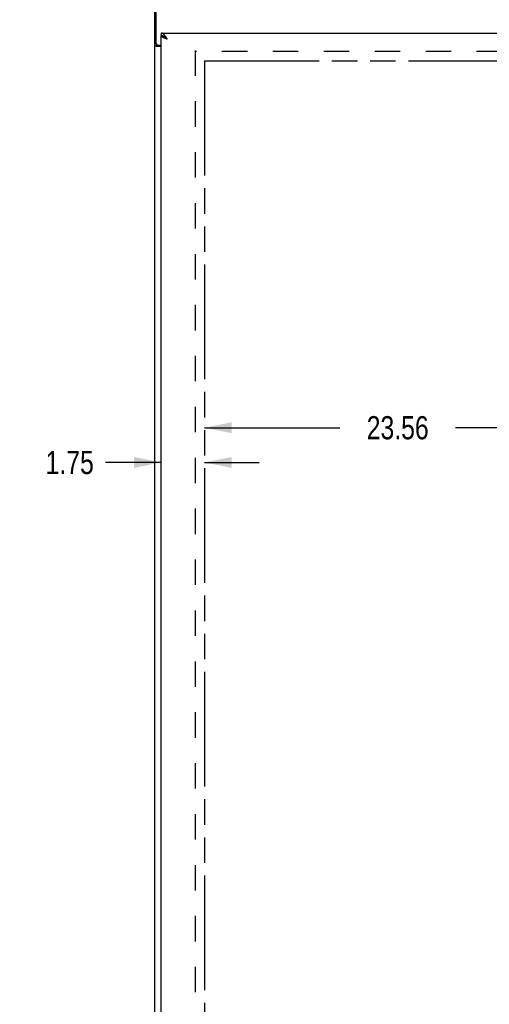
# Model space of a CAD drawing. Header units: inches. Extents: x 0 to 187, y 0 to 121.
# Tile 22 of 44: x 50 to 69, y 40 to 79. Entities that reach past the tile are written whole.
import ezdxf

# ---------------------------------------------------------------- set-up
doc = ezdxf.new("R2010")
doc.units = ezdxf.units.IN
doc.header["$LTSCALE"] = 10.270299
doc.header["$MEASUREMENT"] = 0
doc.linetypes.add('HIDDEN', pattern=[0.2, 0.1, -0.1])
doc.linetypes.add('PHANTOM', pattern=[0.8, 0.45, -0.05, 0.1, -0.05, 0.1, -0.05])
doc.layers.get('0').update_dxf_attribs({"linetype": 'CONTINUOUS'})
for name, color, linetype in [('AVAILABLE_DOOR_SPACE', 7, 'CONTINUOUS'), ('DEFAULT_2', 8, 'HIDDEN'), ('DIMENSIONS', 7, 'CONTINUOUS')]:
    doc.layers.add(name, color=color, linetype=linetype)
doc.styles.get("Standard").update_dxf_attribs({"font": 'txt', "width": 0.8})
doc.dimstyles.new('DIMSTYLE_2', dxfattribs={"dimtxt": 0.933664, "dimasz": 1.098428, "dimexe": 0.09, "dimexo": 0.07, "dimgap": 0.0425, "dimtad": 0, "dimtih": 1, "dimtoh": 1, "dimzin": 4, "dimdsep": 46, "dimtxsty": 'Standard', "dimblk": '_FILLED', "dimblk1": '_FILLED', "dimblk2": '_FILLED', "dimcen": 0.09, "dimadec": 0, "dimazin": 0, "dimtfac": 1, "dimtofl": 0, "dimtmove": 0, "dimatfit": 3, "dimldrblk": '_FILLED', "dimfxl": 0, "dimtolj": 1, "dimtzin": 4, "dimarcsym": 0})

# ---------------------------------------------------------------- blocks, each defined once
blk = doc.blocks.new('_FILLED')
at = {"color": 0, "linetype": 'ByBlock'}
blk.add_solid([(0, 0), (-1, 0.2), (-1, -0.2)], dxfattribs=at)
blk = doc.blocks.new('*D11')
at = {"layer": 'DIMENSIONS', "color": 2, "linetype": 'Continuous'}
for p, q in [((55.747, 61.579), (53.498, 61.579)), ((57.497, 61.579), (59.693, 61.579))]:
    blk.add_line(p, q, dxfattribs=at)
at = {"layer": 'DIMENSIONS', "color": 2, "linetype": 'Continuous', "xscale": 1.0984277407, "yscale": 1.0984277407, "zscale": 1.0984277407}
blk.add_blockref('_FILLED', (55.747, 61.579), dxfattribs=at)
at = {"layer": 'DIMENSIONS', "color": 2, "linetype": 'Continuous', "xscale": 1.0984277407, "yscale": 1.0984277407, "zscale": 1.0984277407, "rotation": 180}
blk.add_blockref('_FILLED', (57.497, 61.579), dxfattribs=at)
at = {"layer": 'DIMENSIONS', "color": 2, "linetype": 'Continuous', "insert": (53.032, 62.045), "char_height": 0.9337, "width": 2.98772, "attachment_point": 3, "line_spacing_factor": 0.9}
blk.add_mtext('1.75', dxfattribs=at)
blk = doc.blocks.new('*D12')
at = {"layer": 'DIMENSIONS', "color": 2, "linetype": 'Continuous'}
for p, q in [((57.497, 62.981), (62.949, 62.981)), ((81.059, 62.981), (67.617, 62.981))]:
    blk.add_line(p, q, dxfattribs=at)
at = {"layer": 'DIMENSIONS', "color": 2, "linetype": 'Continuous', "xscale": 1.0984277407, "yscale": 1.0984277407, "zscale": 1.0984277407, "rotation": 180}
blk.add_blockref('_FILLED', (57.497, 62.981), dxfattribs=at)
at = {"layer": 'DIMENSIONS', "color": 2, "linetype": 'Continuous', "xscale": 1.0984277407, "yscale": 1.0984277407, "zscale": 1.0984277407}
blk.add_blockref('_FILLED', (81.059, 62.981), dxfattribs=at)
at = {"layer": 'DIMENSIONS', "color": 2, "linetype": 'Continuous', "insert": (65.283, 63.448), "char_height": 0.9337, "width": 3.73465, "attachment_point": 2, "line_spacing_factor": 0.9}
blk.add_mtext('23.56', dxfattribs=at)
blk = doc.blocks.new('*D14')
at = {"layer": 'DIMENSIONS', "color": 2, "linetype": 'Continuous'}
for p, q in [((71.272, 78.902), (71.272, 82.66)), ((71.272, 82.66), (72.179, 82.66)), ((71.272, 77.777), (71.272, 75.58))]:
    blk.add_line(p, q, dxfattribs=at)
at = {"layer": 'DIMENSIONS', "color": 2, "linetype": 'Continuous', "xscale": 1.0984277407, "yscale": 1.0984277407, "zscale": 1.0984277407}
for p, rotation in [((71.272, 78.902), 270), ((71.272, 77.777), 90)]:
    blk.add_blockref('_FILLED', p, dxfattribs=dict(at, rotation=rotation))
at = {"layer": 'DIMENSIONS', "color": 2, "linetype": 'Continuous', "insert": (72.645, 83.127), "char_height": 0.9337, "width": 2.98772, "attachment_point": 1, "line_spacing_factor": 0.9}
blk.add_mtext('1.13', dxfattribs=at)

msp = doc.modelspace()

# ---------------------------------------------------------------- linework, layer by layer
at = {"color": 3, "linetype": 'Continuous'}
for p, q in [((55.497, 9.756), (55.497, 81.548)), ((55.549, 78.472), (55.549, 81.652)), ((55.747, 78.902), (84.684, 78.902)), ((55.747, 16.506), (55.747, 78.798)), ((55.747, 78.36), (55.566, 78.36)), ((55.609, 78.412), (55.747, 78.412))]:
    msp.add_line(p, q, dxfattribs=at)
at = {"color": 7, "linetype": 'Continuous'}
for p, q in [((55.747, 78.902), (55.747, 78.798)), ((55.87, 78.756), (55.86, 78.763)), ((55.601, 78.4), (55.497, 78.4)), ((55.601, 78.4), (55.601, 78.412))]:
    msp.add_line(p, q, dxfattribs=at)
at = {"color": 3, "linetype": 'Continuous'}
for points in [[(55.901, 78.793), (55.89, 78.806), (55.88, 78.818), (55.87, 78.83), (55.86, 78.841), (55.849, 78.851), (55.839, 78.861), (55.829, 78.869), (55.818, 78.877), (55.808, 78.883), (55.798, 78.889), (55.788, 78.894), (55.777, 78.897), (55.767, 78.9), (55.757, 78.902), (55.747, 78.902)], [(55.853, 78.711), (55.841, 78.716), (55.83, 78.721), (55.819, 78.727), (55.809, 78.732), (55.799, 78.738), (55.79, 78.743), (55.782, 78.749), (55.775, 78.754), (55.768, 78.76), (55.763, 78.765), (55.758, 78.771), (55.754, 78.776), (55.751, 78.782), (55.748, 78.787), (55.747, 78.793), (55.747, 78.798)], [(55.993, 78.656), (55.978, 78.661), (55.963, 78.667), (55.949, 78.672), (55.934, 78.678), (55.92, 78.683), (55.906, 78.689), (55.892, 78.694), (55.878, 78.7), (55.866, 78.705), (55.853, 78.711)], [(55.993, 78.656), (55.983, 78.672), (55.972, 78.688), (55.962, 78.704), (55.952, 78.72), (55.942, 78.735), (55.931, 78.75), (55.921, 78.765), (55.911, 78.779), (55.901, 78.793)], [(55.54, 78.372), (55.532, 78.374), (55.528, 78.376), (55.524, 78.377), (55.521, 78.378), (55.517, 78.38), (55.514, 78.381), (55.511, 78.383), (55.508, 78.384), (55.506, 78.386), (55.503, 78.387), (55.502, 78.389), (55.5, 78.391), (55.499, 78.393), (55.498, 78.394), (55.497, 78.396), (55.497, 78.398), (55.497, 78.4)], [(55.566, 78.36), (55.564, 78.361), (55.562, 78.363), (55.559, 78.364), (55.556, 78.366), (55.552, 78.367), (55.548, 78.369), (55.544, 78.37), (55.54, 78.372)]]:
    msp.add_lwpolyline(points, dxfattribs=at)
at = {"color": 7, "linetype": 'Continuous'}
for points in [[(55.86, 78.763), (55.849, 78.769), (55.839, 78.774), (55.829, 78.779), (55.818, 78.784), (55.808, 78.787), (55.798, 78.791), (55.788, 78.793), (55.777, 78.795), (55.767, 78.797), (55.757, 78.798), (55.747, 78.798)], [(55.993, 78.656), (55.983, 78.662), (55.973, 78.669), (55.963, 78.675), (55.953, 78.682), (55.943, 78.688), (55.934, 78.695), (55.925, 78.701), (55.916, 78.708), (55.908, 78.714), (55.9, 78.72), (55.892, 78.727), (55.885, 78.733), (55.879, 78.74), (55.873, 78.746), (55.868, 78.753), (55.863, 78.759), (55.862, 78.761)], [(55.993, 78.656), (55.983, 78.665), (55.972, 78.674), (55.962, 78.684), (55.952, 78.693), (55.942, 78.702), (55.931, 78.71), (55.921, 78.719), (55.911, 78.727), (55.901, 78.735), (55.89, 78.742), (55.88, 78.75), (55.87, 78.756)], [(55.616, 78.385), (55.614, 78.386), (55.612, 78.388), (55.609, 78.389), (55.607, 78.39), (55.605, 78.392), (55.604, 78.393), (55.603, 78.395), (55.602, 78.396), (55.601, 78.398), (55.601, 78.399), (55.601, 78.4)], [(55.641, 78.36), (55.641, 78.362), (55.641, 78.364), (55.64, 78.366), (55.64, 78.367), (55.639, 78.369), (55.638, 78.371), (55.637, 78.372), (55.635, 78.374), (55.634, 78.375), (55.632, 78.377), (55.63, 78.378), (55.628, 78.379), (55.626, 78.38), (55.623, 78.382), (55.621, 78.383), (55.616, 78.385)]]:
    msp.add_lwpolyline(points, dxfattribs=at)
at = {"color": 3, "linetype": 'Continuous'}
msp.add_arc((55.609, 78.472), 0.06, 180, 270, dxfattribs=at)
at = {"layer": 'AVAILABLE_DOOR_SPACE', "color": 4, "linetype": 'PHANTOM'}
for q in [(57.497, 17.527), (81.059, 77.777)]:
    msp.add_line((57.497, 77.777), q, dxfattribs=at)
at = {"layer": 'DEFAULT_2', "color": 8, "linetype": 'HIDDEN'}
for p, q in [((57.122, 78.204), (57.122, 17.1)), ((83.872, 78.152), (57.122, 78.152))]:
    msp.add_line(p, q, dxfattribs=at)

# ---------------------------------------------------------------- dimensions: what is measured, and where the dimension line sits
at = {"layer": 'DIMENSIONS', "color": 2, "linetype": 'Continuous'}
for base, p1, p2, angle, picture, middle in [((71.272382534, 78.902208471), (81.059037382, 77.777208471), (55.766537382, 78.902208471), 90, '*D14', (74.139278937, 82.660128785)), ((55.747, 61.579), (57.497, 77.777), (55.747, 49.38), 180, '*D11', (51.538, 61.579))]:
    dim = msp.add_linear_dim(base=base, p1=p1, p2=p2, angle=angle, dimstyle='DIMSTYLE_2', dxfattribs=at)
    dim.commit()
    dim.dimension.update_dxf_attribs({"geometry": picture, "text_midpoint": middle, "dimtype": 160})
dim = msp.add_linear_dim(base=(81.059, 62.981), p1=(57.497, 77.777), p2=(81.059, 77.777), dimstyle='DIMSTYLE_2', dxfattribs=at)
dim.commit()
dim.dimension.update_dxf_attribs({"geometry": '*D12', "text_midpoint": (65.283, 62.981), "dimtype": 160})

doc.saveas('drawing.dxf')
